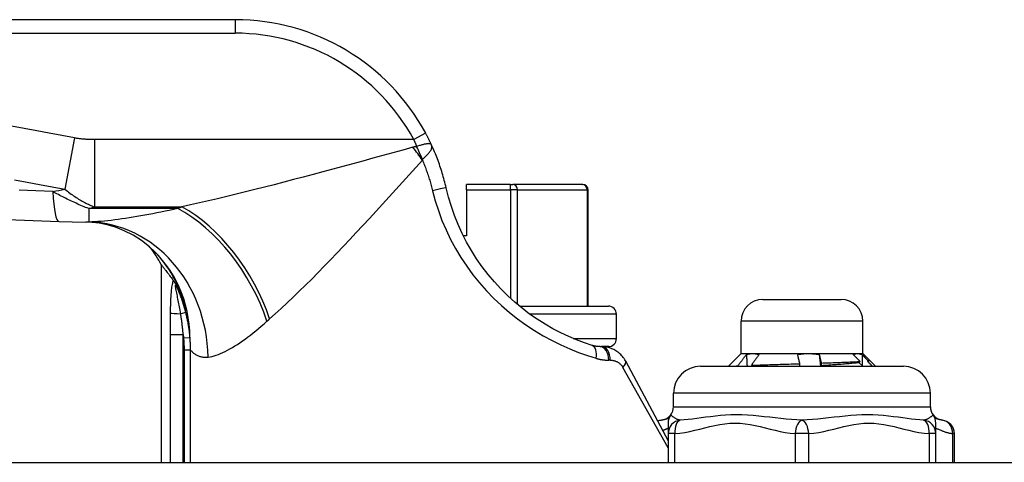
# Model space of a CAD drawing. Header units: inches. Extents: x 0 to 101, y -11 to 66.
# Tile 3 of 118: x 6.001 to 7.766, y 8.403 to 9.198. Entities that reach past the tile are written whole.
import ezdxf

# ---------------------------------------------------------------- set-up
doc = ezdxf.new("R2010")
doc.units = ezdxf.units.IN
doc.header["$LTSCALE"] = 6.067211
doc.header["$MEASUREMENT"] = 0
doc.layers.add('Visible Edges(ANSI)', color=7, linetype='Continuous', lineweight=25)
doc.layers.add('Visible Tangent Edges(ANSI)', color=7, linetype='Continuous', lineweight=25)

msp = doc.modelspace()

# ---------------------------------------------------------------- linework, layer by layer
at = {"layer": 'Visible Edges(ANSI)'}
for p, q in [((6.3872, 9.1976), (5.5578, 9.1976)), ((6.8805, 8.9018), (6.8017, 8.9018)), ((6.8017, 8.8921), (6.8017, 8.9018)), ((6.8805, 8.9018), (6.8847, 8.9018)), ((7.0099, 8.9018), (6.8847, 8.9018)), ((7.0099, 8.9018), (7.0105, 8.9018)), ((6.8017, 8.8921), (6.8017, 8.8096)), ((7.0202, 8.6835), (7.0202, 8.8921)), ((6.8017, 8.8096), (6.7963, 8.8096)), ((6.2541, 8.7583), (6.2541, 8.4032)), ((6.2755, 8.7303), (6.2762, 8.7294)), ((7.3332, 8.6955), (7.4738, 8.6955)), ((6.8967, 8.6835), (7.0563, 8.6835)), ((7.0708, 8.6253), (7.0708, 8.669)), ((7.2944, 8.5985), (7.2944, 8.6567)), ((7.5126, 8.5985), (7.5126, 8.6567)), ((7.0416, 8.6108), (7.0442, 8.6108)), ((7.0454, 8.6108), (7.0442, 8.6108)), ((7.0466, 8.6108), (7.0454, 8.6108)), ((7.0458, 8.6108), (7.0458, 8.6108)), ((7.0482, 8.6108), (7.0466, 8.6108)), ((7.0482, 8.6106), (7.0482, 8.6108)), ((7.0537, 8.6108), (7.0482, 8.6108)), ((7.0526, 8.6108), (7.0533, 8.6099)), ((7.0549, 8.6108), (7.0537, 8.6108)), ((7.0549, 8.6108), (7.0549, 8.6096)), ((7.0553, 8.6108), (7.0549, 8.6108)), ((7.0561, 8.6108), (7.0553, 8.6108)), ((7.0561, 8.6093), (7.0561, 8.6108)), ((7.0573, 8.6108), (7.0561, 8.6095)), ((7.0563, 8.6108), (7.0561, 8.6108)), ((7.0573, 8.6108), (7.0563, 8.6108)), ((7.0869, 8.5851), (7.1635, 8.4416)), ((7.2944, 8.5985), (7.2716, 8.5756)), ((7.2944, 8.5985), (7.3152, 8.5985)), ((7.3152, 8.5985), (7.4149, 8.5985)), ((7.4149, 8.5985), (7.5032, 8.5985)), ((7.4344, 8.5968), (7.4368, 8.5756)), ((7.5032, 8.5985), (7.5126, 8.5985)), ((7.5061, 8.582), (7.508, 8.5842)), ((7.5126, 8.5985), (7.5248, 8.5864)), ((7.5221, 8.5854), (7.5212, 8.5845)), ((7.5248, 8.5861), (7.5245, 8.5859)), ((7.5248, 8.5864), (7.5355, 8.5756)), ((7.2217, 8.5756), (7.5854, 8.5756)), ((7.2889, 8.5756), (7.2885, 8.5762)), ((7.3128, 8.5773), (7.3144, 8.5756)), ((7.4381, 8.5765), (7.4383, 8.5756)), ((7.5127, 8.5756), (7.5061, 8.582)), ((7.1732, 8.5029), (7.1732, 8.5271)), ((7.6339, 8.5029), (7.6339, 8.5271)), ((7.1635, 8.4738), (7.1635, 8.4547)), ((7.6436, 8.4547), (7.6436, 8.4738)), ((7.1635, 8.4547), (7.1635, 8.4032)), ((7.6436, 8.4032), (7.6436, 8.4547)), ((7.677, 8.4032), (7.677, 8.4547)), ((5.1814, 8.4032), (29.3559, 8.4032))]:
    msp.add_line(p, q, dxfattribs=at)
at = {"layer": 'Visible Edges(ANSI)', "flags": 128}
for points in [[(6.7392, 8.9726), (6.7388, 8.9735), (6.7384, 8.9744), (6.738, 8.9753), (6.7375, 8.9762), (6.7371, 8.9771), (6.7367, 8.9779), (6.7363, 8.9788), (6.7358, 8.9797), (6.7354, 8.9806), (6.735, 8.9815), (6.7345, 8.9824), (6.7341, 8.9833), (6.7336, 8.9842), (6.7332, 8.985), (6.7327, 8.9859), (6.7323, 8.9868), (6.7318, 8.9877), (6.7314, 8.9886), (6.7309, 8.9895), (6.7305, 8.9903), (6.73, 8.9912), (6.7295, 8.9921), (6.7291, 8.993), (6.7286, 8.9938)], [(6.7654, 8.8961), (6.7646, 8.8994), (6.7638, 8.9027), (6.763, 8.9059), (6.7621, 8.9092), (6.7612, 8.9125), (6.7603, 8.9157), (6.7594, 8.919), (6.7584, 8.9222), (6.7574, 8.9254), (6.7564, 8.9286), (6.7554, 8.9318), (6.7543, 8.935), (6.7532, 8.9382), (6.752, 8.9414), (6.7509, 8.9446), (6.7497, 8.9477), (6.7485, 8.9509), (6.7472, 8.954), (6.746, 8.9571), (6.7447, 8.9603), (6.7433, 8.9634), (6.742, 8.9665), (6.7406, 8.9695), (6.7392, 8.9726)], [(7.0271, 8.613), (7.0133, 8.6176), (6.9993, 8.6229), (6.9852, 8.6289), (6.971, 8.6356), (6.9568, 8.643), (6.9427, 8.6511), (6.9287, 8.6599), (6.915, 8.6694), (6.9015, 8.6797), (6.8885, 8.6906), (6.8758, 8.7022), (6.8636, 8.7143), (6.8519, 8.7271), (6.8407, 8.7404), (6.8301, 8.7542), (6.8201, 8.7685), (6.8108, 8.7832), (6.8021, 8.7984), (6.7942, 8.8139), (6.787, 8.8298), (6.7804, 8.846), (6.7747, 8.8625), (6.7696, 8.8792), (6.7654, 8.8961)], [(5.3253, 8.8615), (5.6981, 8.8496), (6.0711, 8.8355)], [(6.0711, 8.8355), (6.0946, 8.8348), (6.119, 8.8344)], [(6.2331, 8.79), (6.219, 8.8011), (6.2038, 8.8108), (6.188, 8.8188), (6.1723, 8.8251), (6.1572, 8.8295), (6.143, 8.8324), (6.1303, 8.8339), (6.119, 8.8344)], [(6.2519, 8.7712), (6.243, 8.7807), (6.2331, 8.79)], [(6.2541, 8.7583), (6.2542, 8.7582), (6.2543, 8.7581), (6.2545, 8.7578), (6.2548, 8.7575), (6.2551, 8.757), (6.2555, 8.7565), (6.2561, 8.7559), (6.2566, 8.7551), (6.2573, 8.7543), (6.258, 8.7533), (6.2588, 8.7523), (6.2597, 8.7512), (6.2607, 8.75), (6.2617, 8.7486), (6.2628, 8.7472), (6.2639, 8.7457), (6.2652, 8.7441), (6.2665, 8.7424), (6.2678, 8.7406), (6.2692, 8.7388), (6.2707, 8.7368), (6.2723, 8.7347), (6.2739, 8.7326), (6.2755, 8.7303)], [(6.2762, 8.7294), (6.2764, 8.7291), (6.2766, 8.7289), (6.2768, 8.7286), (6.277, 8.7283), (6.2772, 8.7279), (6.2775, 8.7276), (6.2777, 8.7272), (6.2779, 8.7268), (6.2782, 8.7264), (6.2784, 8.726), (6.2787, 8.7255), (6.279, 8.7251), (6.2792, 8.7247), (6.2795, 8.7242), (6.2797, 8.7238), (6.28, 8.7233), (6.2802, 8.7228), (6.2804, 8.7224), (6.2807, 8.7219), (6.2809, 8.7215), (6.2812, 8.721), (6.2814, 8.7205), (6.2816, 8.7201), (6.2819, 8.7196)], [(7.0416, 8.6108), (7.041, 8.6108), (7.0404, 8.6108), (7.0398, 8.6108), (7.0392, 8.6109), (7.0386, 8.6109), (7.038, 8.6109), (7.0374, 8.611), (7.0368, 8.611), (7.0362, 8.6111), (7.0356, 8.6112), (7.035, 8.6113), (7.0344, 8.6113), (7.0338, 8.6114), (7.0332, 8.6115), (7.0326, 8.6116), (7.032, 8.6118), (7.0314, 8.6119), (7.0308, 8.612), (7.0302, 8.6122), (7.0296, 8.6123), (7.029, 8.6125), (7.0284, 8.6126), (7.0277, 8.6128), (7.0271, 8.613)], [(7.0869, 8.5851), (7.0857, 8.5873), (7.0844, 8.5893), (7.0831, 8.5912), (7.0816, 8.5931), (7.0801, 8.5949), (7.0785, 8.5965), (7.0769, 8.5981), (7.0752, 8.5995), (7.0735, 8.6009), (7.0717, 8.6022), (7.0699, 8.6034), (7.0681, 8.6045), (7.0662, 8.6055), (7.0643, 8.6064), (7.0624, 8.6072), (7.0604, 8.608), (7.0585, 8.6086), (7.0565, 8.6092), (7.0544, 8.6097), (7.0524, 8.6101), (7.0504, 8.6104), (7.0483, 8.6106), (7.0462, 8.6108), (7.0442, 8.6108)], [(7.2885, 8.5762), (7.2891, 8.577), (7.2897, 8.5779), (7.2904, 8.5788), (7.291, 8.5796), (7.2916, 8.5805), (7.2923, 8.5813), (7.2929, 8.5822), (7.2935, 8.5831), (7.2942, 8.5839), (7.2948, 8.5848), (7.2955, 8.5856), (7.2961, 8.5865), (7.2968, 8.5873), (7.2974, 8.5882), (7.2981, 8.5891), (7.2987, 8.5899), (7.2994, 8.5908), (7.3, 8.5916), (7.3007, 8.5925), (7.3013, 8.5934), (7.302, 8.5942), (7.3026, 8.5951), (7.3033, 8.5959), (7.3039, 8.5968)], [(7.3039, 8.5968), (7.3044, 8.5969), (7.3049, 8.5971), (7.3053, 8.5972), (7.3058, 8.5973), (7.3063, 8.5974), (7.3068, 8.5975), (7.3072, 8.5976), (7.3077, 8.5977), (7.3082, 8.5978), (7.3086, 8.5979), (7.3091, 8.598), (7.3096, 8.5981), (7.3101, 8.5981), (7.3105, 8.5982), (7.311, 8.5983), (7.3115, 8.5983), (7.3119, 8.5983), (7.3124, 8.5984), (7.3129, 8.5984), (7.3134, 8.5984), (7.3138, 8.5985), (7.3143, 8.5985), (7.3148, 8.5985), (7.3152, 8.5985)], [(7.3039, 8.5968), (7.304, 8.5959), (7.304, 8.595), (7.3041, 8.5941), (7.3041, 8.5933), (7.3042, 8.5924), (7.3042, 8.5915), (7.3043, 8.5906), (7.3043, 8.5897), (7.3044, 8.5889), (7.3044, 8.588), (7.3045, 8.5871), (7.3045, 8.5862), (7.3045, 8.5853), (7.3046, 8.5845), (7.3046, 8.5836), (7.3047, 8.5827), (7.3047, 8.5818), (7.3048, 8.5809), (7.3048, 8.58), (7.3049, 8.5792), (7.3049, 8.5783), (7.305, 8.5774), (7.305, 8.5765), (7.3051, 8.5756)], [(7.3268, 8.5968), (7.3262, 8.596), (7.3256, 8.5952), (7.325, 8.5944), (7.3244, 8.5935), (7.3238, 8.5927), (7.3232, 8.5919), (7.3227, 8.5911), (7.3221, 8.5903), (7.3215, 8.5895), (7.3209, 8.5887), (7.3203, 8.5879), (7.3197, 8.5871), (7.3192, 8.5862), (7.3186, 8.5854), (7.318, 8.5846), (7.3174, 8.5838), (7.3168, 8.583), (7.3163, 8.5822), (7.3157, 8.5814), (7.3151, 8.5806), (7.3145, 8.5798), (7.314, 8.579), (7.3134, 8.5781), (7.3128, 8.5773)], [(7.3152, 8.5985), (7.3157, 8.5985), (7.3162, 8.5985), (7.3167, 8.5985), (7.3172, 8.5984), (7.3177, 8.5984), (7.3181, 8.5984), (7.3186, 8.5983), (7.3191, 8.5983), (7.3196, 8.5982), (7.3201, 8.5982), (7.3206, 8.5981), (7.321, 8.5981), (7.3215, 8.598), (7.322, 8.5979), (7.3225, 8.5978), (7.323, 8.5977), (7.3234, 8.5976), (7.3239, 8.5975), (7.3244, 8.5974), (7.3249, 8.5973), (7.3254, 8.5972), (7.3258, 8.5971), (7.3263, 8.5969), (7.3268, 8.5968)], [(7.3958, 8.5968), (7.3966, 8.5969), (7.3974, 8.5971), (7.3982, 8.5972), (7.399, 8.5973), (7.3998, 8.5974), (7.4006, 8.5975), (7.4014, 8.5976), (7.4022, 8.5977), (7.403, 8.5978), (7.4038, 8.5979), (7.4046, 8.598), (7.4053, 8.5981), (7.4061, 8.5981), (7.4069, 8.5982), (7.4077, 8.5983), (7.4085, 8.5983), (7.4093, 8.5983), (7.4101, 8.5984), (7.4109, 8.5984), (7.4117, 8.5984), (7.4125, 8.5985), (7.4133, 8.5985), (7.4141, 8.5985), (7.4149, 8.5985)], [(7.3999, 8.5802), (7.3997, 8.5809), (7.3995, 8.5816), (7.3994, 8.5823), (7.3992, 8.583), (7.399, 8.5837), (7.3988, 8.5843), (7.3987, 8.585), (7.3985, 8.5857), (7.3983, 8.5864), (7.3981, 8.5871), (7.398, 8.5878), (7.3978, 8.5885), (7.3976, 8.5892), (7.3975, 8.5899), (7.3973, 8.5906), (7.3971, 8.5913), (7.397, 8.5919), (7.3968, 8.5926), (7.3966, 8.5933), (7.3965, 8.594), (7.3963, 8.5947), (7.3962, 8.5954), (7.396, 8.5961), (7.3958, 8.5968)], [(7.4149, 8.5985), (7.4157, 8.5985), (7.4166, 8.5985), (7.4174, 8.5985), (7.4182, 8.5984), (7.419, 8.5984), (7.4198, 8.5984), (7.4206, 8.5983), (7.4215, 8.5983), (7.4223, 8.5982), (7.4231, 8.5982), (7.4239, 8.5981), (7.4247, 8.5981), (7.4255, 8.598), (7.4263, 8.5979), (7.4271, 8.5978), (7.428, 8.5977), (7.4288, 8.5976), (7.4296, 8.5975), (7.4304, 8.5974), (7.4312, 8.5973), (7.432, 8.5972), (7.4328, 8.5971), (7.4336, 8.5969), (7.4344, 8.5968)], [(7.4344, 8.5968), (7.4346, 8.5961), (7.4347, 8.5955), (7.4349, 8.5949), (7.435, 8.5942), (7.4351, 8.5936), (7.4353, 8.5929), (7.4354, 8.5923), (7.4356, 8.5916), (7.4357, 8.591), (7.4359, 8.5904), (7.436, 8.5897), (7.4362, 8.5891), (7.4364, 8.5884), (7.4365, 8.5878), (7.4367, 8.5872), (7.4368, 8.5865), (7.437, 8.5859), (7.4371, 8.5852), (7.4373, 8.5846), (7.4375, 8.5839), (7.4376, 8.5833), (7.4378, 8.5827), (7.4379, 8.582), (7.4381, 8.5814)], [(7.4381, 8.5814), (7.4417, 8.5815), (7.4453, 8.5816), (7.4488, 8.5817), (7.4523, 8.5818), (7.4558, 8.582), (7.4592, 8.5821), (7.4625, 8.5822), (7.4658, 8.5823), (7.469, 8.5824), (7.4721, 8.5825), (7.4752, 8.5827), (7.4782, 8.5828), (7.4812, 8.5829), (7.484, 8.583), (7.4868, 8.5831), (7.4895, 8.5833), (7.4922, 8.5834), (7.4947, 8.5835), (7.4972, 8.5836), (7.4995, 8.5837), (7.5018, 8.5838), (7.5039, 8.584), (7.506, 8.5841), (7.508, 8.5842)], [(7.4954, 8.5968), (7.4957, 8.5969), (7.4961, 8.5971), (7.4964, 8.5972), (7.4967, 8.5973), (7.497, 8.5974), (7.4974, 8.5975), (7.4977, 8.5976), (7.498, 8.5977), (7.4983, 8.5978), (7.4986, 8.5979), (7.499, 8.598), (7.4993, 8.5981), (7.4996, 8.5981), (7.4999, 8.5982), (7.5003, 8.5983), (7.5006, 8.5983), (7.5009, 8.5983), (7.5012, 8.5984), (7.5016, 8.5984), (7.5019, 8.5984), (7.5022, 8.5985), (7.5025, 8.5985), (7.5029, 8.5985), (7.5032, 8.5985)], [(7.508, 8.5842), (7.5075, 8.5847), (7.5069, 8.5853), (7.5064, 8.5858), (7.5059, 8.5863), (7.5054, 8.5868), (7.5048, 8.5873), (7.5043, 8.5879), (7.5038, 8.5884), (7.5033, 8.5889), (7.5027, 8.5894), (7.5022, 8.59), (7.5017, 8.5905), (7.5012, 8.591), (7.5007, 8.5915), (7.5001, 8.5921), (7.4996, 8.5926), (7.4991, 8.5931), (7.4986, 8.5936), (7.498, 8.5942), (7.4975, 8.5947), (7.497, 8.5952), (7.4965, 8.5957), (7.4959, 8.5963), (7.4954, 8.5968)], [(7.5032, 8.5985), (7.5035, 8.5985), (7.5039, 8.5985), (7.5042, 8.5985), (7.5045, 8.5984), (7.5049, 8.5984), (7.5052, 8.5984), (7.5055, 8.5983), (7.5059, 8.5983), (7.5062, 8.5982), (7.5065, 8.5982), (7.5069, 8.5981), (7.5072, 8.5981), (7.5075, 8.598), (7.5079, 8.5979), (7.5082, 8.5978), (7.5085, 8.5977), (7.5088, 8.5976), (7.5092, 8.5975), (7.5095, 8.5974), (7.5098, 8.5973), (7.5102, 8.5972), (7.5105, 8.5971), (7.5108, 8.5969), (7.5111, 8.5968)], [(7.5111, 8.5968), (7.5112, 8.5959), (7.5112, 8.5951), (7.5112, 8.5943), (7.5112, 8.5934), (7.5113, 8.5926), (7.5113, 8.5917), (7.5113, 8.5909), (7.5113, 8.59), (7.5114, 8.5892), (7.5114, 8.5884), (7.5114, 8.5875), (7.5114, 8.5867), (7.5114, 8.5858), (7.5115, 8.585), (7.5115, 8.5842), (7.5115, 8.5833), (7.5115, 8.5825), (7.5116, 8.5816), (7.5116, 8.5808), (7.5116, 8.5799), (7.5116, 8.5791), (7.5116, 8.5783), (7.5117, 8.5774), (7.5117, 8.5766)], [(7.5111, 8.5968), (7.5116, 8.5963), (7.512, 8.5958), (7.5125, 8.5954), (7.513, 8.5949), (7.5134, 8.5944), (7.5139, 8.5939), (7.5143, 8.5935), (7.5148, 8.593), (7.5152, 8.5925), (7.5157, 8.592), (7.5161, 8.5916), (7.5166, 8.5911), (7.517, 8.5906), (7.5175, 8.5902), (7.518, 8.5897), (7.5184, 8.5892), (7.5189, 8.5887), (7.5193, 8.5883), (7.5198, 8.5878), (7.5202, 8.5873), (7.5207, 8.5868), (7.5211, 8.5864), (7.5216, 8.5859), (7.5221, 8.5854)], [(7.5245, 8.5859), (7.5245, 8.5858), (7.5244, 8.5858), (7.5243, 8.5857), (7.5242, 8.5856), (7.5241, 8.5856), (7.524, 8.5855), (7.5239, 8.5855), (7.5238, 8.5854), (7.5237, 8.5854), (7.5236, 8.5853), (7.5235, 8.5852), (7.5233, 8.5852), (7.5232, 8.5851), (7.523, 8.5851), (7.5229, 8.585), (7.5227, 8.585), (7.5226, 8.5849), (7.5224, 8.5848), (7.5222, 8.5848), (7.522, 8.5847), (7.5218, 8.5847), (7.5216, 8.5846), (7.5214, 8.5845), (7.5212, 8.5845)], [(7.5212, 8.5845), (7.5216, 8.5841), (7.5219, 8.5838), (7.5223, 8.5834), (7.5226, 8.583), (7.523, 8.5826), (7.5233, 8.5823), (7.5237, 8.5819), (7.524, 8.5815), (7.5244, 8.5812), (7.5247, 8.5808), (7.5251, 8.5804), (7.5255, 8.5801), (7.5258, 8.5797), (7.5262, 8.5793), (7.5265, 8.579), (7.5269, 8.5786), (7.5272, 8.5782), (7.5276, 8.5779), (7.5279, 8.5775), (7.5283, 8.5771), (7.5287, 8.5767), (7.529, 8.5764), (7.5294, 8.576), (7.5297, 8.5756)], [(7.5221, 8.5854), (7.5223, 8.5855), (7.5226, 8.5855), (7.5228, 8.5855), (7.523, 8.5856), (7.5232, 8.5856), (7.5234, 8.5857), (7.5236, 8.5857), (7.5238, 8.5857), (7.5239, 8.5858), (7.5241, 8.5858), (7.5242, 8.5859), (7.5243, 8.5859), (7.5244, 8.5859), (7.5245, 8.586), (7.5246, 8.586), (7.5247, 8.5861), (7.5247, 8.5861), (7.5248, 8.5861), (7.5248, 8.5862), (7.5248, 8.5862), (7.5248, 8.5862), (7.5248, 8.5863), (7.5248, 8.5863), (7.5248, 8.5864)], [(7.2801, 8.5756), (7.2804, 8.5757), (7.2807, 8.5757), (7.2811, 8.5757), (7.2814, 8.5757), (7.2817, 8.5758), (7.282, 8.5758), (7.2823, 8.5758), (7.2827, 8.5758), (7.283, 8.5758), (7.2833, 8.5759), (7.2837, 8.5759), (7.284, 8.5759), (7.2844, 8.5759), (7.2847, 8.576), (7.2851, 8.576), (7.2854, 8.576), (7.2858, 8.576), (7.2862, 8.5761), (7.2865, 8.5761), (7.2869, 8.5761), (7.2873, 8.5761), (7.2877, 8.5761), (7.2881, 8.5762), (7.2885, 8.5762)], [(7.3128, 8.5773), (7.3158, 8.5775), (7.3189, 8.5776), (7.322, 8.5777), (7.3252, 8.5778), (7.3285, 8.5779), (7.3318, 8.578), (7.3352, 8.5782), (7.3387, 8.5783), (7.3423, 8.5784), (7.3458, 8.5785), (7.3495, 8.5786), (7.3532, 8.5788), (7.3569, 8.5789), (7.3607, 8.579), (7.3645, 8.5791), (7.3684, 8.5792), (7.3722, 8.5794), (7.3761, 8.5795), (7.3801, 8.5796), (7.384, 8.5797), (7.388, 8.5798), (7.3919, 8.58), (7.3959, 8.5801), (7.3999, 8.5802)], [(7.3999, 8.5756), (7.3999, 8.5758), (7.3999, 8.576), (7.3999, 8.5762), (7.3999, 8.5764), (7.3999, 8.5766), (7.3999, 8.5768), (7.3999, 8.577), (7.3999, 8.5772), (7.3999, 8.5774), (7.3999, 8.5775), (7.3999, 8.5777), (7.3999, 8.5779), (7.3999, 8.5781), (7.3999, 8.5783), (7.3999, 8.5785), (7.3999, 8.5787), (7.3999, 8.5789), (7.3999, 8.5791), (7.3999, 8.5792), (7.3999, 8.5794), (7.3999, 8.5796), (7.3999, 8.5798), (7.3999, 8.58), (7.3999, 8.5802)], [(7.5061, 8.582), (7.5041, 8.5818), (7.5021, 8.5816), (7.4999, 8.5813), (7.4977, 8.5811), (7.4953, 8.5809), (7.4929, 8.5806), (7.4904, 8.5804), (7.4879, 8.5802), (7.4852, 8.5799), (7.4825, 8.5797), (7.4797, 8.5795), (7.4768, 8.5793), (7.4739, 8.579), (7.4709, 8.5788), (7.4679, 8.5786), (7.4647, 8.5783), (7.4616, 8.5781), (7.4584, 8.5779), (7.4551, 8.5776), (7.4518, 8.5774), (7.4484, 8.5772), (7.445, 8.5769), (7.4416, 8.5767), (7.4381, 8.5765)], [(7.4381, 8.5814), (7.4381, 8.5812), (7.4381, 8.581), (7.4381, 8.5808), (7.4381, 8.5806), (7.4381, 8.5804), (7.4381, 8.5802), (7.4381, 8.5799), (7.4381, 8.5797), (7.4381, 8.5795), (7.4381, 8.5793), (7.4381, 8.5791), (7.4381, 8.5789), (7.4381, 8.5787), (7.4381, 8.5785), (7.4381, 8.5783), (7.4381, 8.5781), (7.4381, 8.5779), (7.4381, 8.5777), (7.4381, 8.5775), (7.4381, 8.5773), (7.4381, 8.5771), (7.4381, 8.5769), (7.4381, 8.5767), (7.4381, 8.5765)]]:
    msp.add_lwpolyline(points, dxfattribs=at)
at = {"layer": 'Visible Edges(ANSI)'}
for centre, radius, start, end in [((6.3872, 8.8096), 0.388, 28.3484, 90), ((7.0105, 8.8921), 0.0097, 0, 90), ((6.0403, 8.6439), 0.2425, 28.1462, 36.4695), ((7.3332, 8.6567), 0.0388, 90, 180), ((7.4738, 8.6567), 0.0388, 0, 90), ((7.0563, 8.669), 0.0145, 0, 90), ((7.0563, 8.6253), 0.0145, 270, 0), ((7.2217, 8.5271), 0.0485, 90, 180), ((7.5854, 8.5271), 0.0485, 0, 90), ((7.1489, 8.5029), 0.0242, 323.1301, 0), ((7.6581, 8.5029), 0.0242, 180, 216.8699), ((7.1543, 8.4547), 0.0242, 96.4066, 113.5495), ((7.1489, 8.5029), 0.0242, 276.4066, 323.1301), ((7.1877, 8.4738), 0.0242, 143.1301, 180), ((7.6193, 8.4738), 0.0242, 0, 36.8699), ((7.6581, 8.5029), 0.0242, 216.8699, 263.5934), ((7.6527, 8.4547), 0.0242, 0, 83.5934)]:
    msp.add_arc(centre, radius, start, end, dxfattribs=at)
at = {"layer": 'Visible Tangent Edges(ANSI)'}
for p, q in [((6.3872, 9.1976), (6.3872, 9.1733)), ((5.5578, 9.1733), (6.3872, 9.1733)), ((6.7286, 8.9938), (6.7072, 8.9823)), ((6.0988, 8.9853), (6.0816, 8.8935)), ((6.7072, 8.9823), (6.1345, 8.9823)), ((6.1345, 8.9823), (6.1345, 8.8617)), ((6.8805, 8.8921), (6.8805, 8.9018)), ((6.8017, 8.8921), (6.8805, 8.8921)), ((6.8805, 8.8921), (6.8805, 8.6977)), ((6.8931, 8.8921), (6.8805, 8.8921)), ((6.8931, 8.6865), (6.8931, 8.8921)), ((6.8931, 8.8921), (7.0183, 8.8921)), ((7.0202, 8.8921), (7.0183, 8.8921)), ((7.0183, 8.8921), (7.0183, 8.6835)), ((6.1245, 8.8585), (6.1245, 8.8344)), ((6.284, 8.8585), (6.1245, 8.8585)), ((6.1345, 8.8617), (6.2913, 8.8617)), ((6.2985, 8.6724), (6.2893, 8.67)), ((7.0708, 8.669), (6.9155, 8.669)), ((7.5126, 8.6567), (7.2944, 8.6567)), ((6.2703, 8.6329), (6.2937, 8.6329)), ((6.2703, 8.6329), (6.2703, 8.4032)), ((6.2937, 8.4032), (6.2937, 8.6329)), ((6.2944, 8.6264), (6.306, 8.6275)), ((6.9933, 8.6253), (7.0708, 8.6253)), ((6.2954, 8.6048), (6.2954, 8.4032)), ((6.3069, 8.6048), (6.2954, 8.6048)), ((6.3069, 8.4032), (6.3069, 8.6048)), ((7.0598, 8.5866), (7.0571, 8.5866)), ((7.1635, 8.4293), (7.0823, 8.5737)), ((7.6339, 8.5271), (7.1732, 8.5271)), ((7.1732, 8.5029), (7.6339, 8.5029)), ((7.1756, 8.4547), (7.1635, 8.4547)), ((7.1756, 8.4032), (7.1756, 8.4547)), ((7.3914, 8.4547), (7.3914, 8.4032)), ((7.4156, 8.4547), (7.3914, 8.4547)), ((7.4156, 8.4032), (7.4156, 8.4547)), ((7.6314, 8.4547), (7.6314, 8.4032)), ((7.6436, 8.4547), (7.6314, 8.4547)), ((7.6737, 8.4547), (7.6737, 8.4032)), ((7.677, 8.4547), (7.6737, 8.4547))]:
    msp.add_line(p, q, dxfattribs=at)
at = {"layer": 'Visible Tangent Edges(ANSI)', "flags": 128}
for points in [[(6.0988, 8.9853), (6.076, 8.9896), (6.0535, 8.9938), (6.031, 8.998), (6.0085, 9.0022), (5.9859, 9.0064)], [(6.1345, 8.9823), (6.1331, 8.9823), (6.1316, 8.9823), (6.1302, 8.9824), (6.1287, 8.9824), (6.1272, 8.9824), (6.1258, 8.9825), (6.1243, 8.9825), (6.1228, 8.9826), (6.1213, 8.9827), (6.1198, 8.9828), (6.1183, 8.9829), (6.1168, 8.983), (6.1153, 8.9831), (6.1138, 8.9832), (6.1123, 8.9834), (6.1108, 8.9835), (6.1093, 8.9837), (6.1078, 8.9839), (6.1063, 8.9841), (6.1048, 8.9843), (6.1033, 8.9845), (6.1018, 8.9848), (6.1003, 8.985), (6.0988, 8.9853)], [(6.7072, 8.9823), (6.7075, 8.9818), (6.7077, 8.9813), (6.7079, 8.9808), (6.7082, 8.9803), (6.7084, 8.9798), (6.7086, 8.9793), (6.7088, 8.9788), (6.709, 8.9783), (6.7093, 8.9778), (6.7095, 8.9772), (6.7097, 8.9767), (6.7099, 8.9762), (6.7102, 8.9757), (6.7104, 8.9752), (6.7106, 8.9747), (6.7108, 8.9742), (6.711, 8.9737), (6.7113, 8.9732), (6.7115, 8.9726), (6.7117, 8.9721), (6.7119, 8.9716), (6.7121, 8.9711), (6.7123, 8.9706), (6.7125, 8.9701)], [(6.7392, 8.9726), (6.7389, 8.9732), (6.7384, 8.9738), (6.7379, 8.9742), (6.7374, 8.9745), (6.7367, 8.9748), (6.736, 8.9749), (6.7352, 8.975), (6.7343, 8.9751), (6.7334, 8.975), (6.7323, 8.975), (6.7312, 8.9748), (6.7301, 8.9747), (6.7288, 8.9744), (6.7275, 8.9742), (6.7262, 8.9739), (6.7248, 8.9735), (6.7234, 8.9732), (6.7219, 8.9728), (6.7204, 8.9724), (6.7188, 8.9719), (6.7173, 8.9715), (6.7157, 8.971), (6.7141, 8.9706), (6.7125, 8.9701)], [(6.723, 8.947), (6.7243, 8.9481), (6.7255, 8.9493), (6.7268, 8.9505), (6.728, 8.9517), (6.7292, 8.9529), (6.7304, 8.9541), (6.7315, 8.9552), (6.7326, 8.9564), (6.7336, 8.9576), (6.7346, 8.9587), (6.7355, 8.9598), (6.7364, 8.9609), (6.7371, 8.962), (6.7378, 8.9631), (6.7384, 8.9641), (6.7389, 8.9652), (6.7393, 8.9662), (6.7396, 8.9671), (6.7398, 8.9681), (6.7399, 8.969), (6.7399, 8.9699), (6.7398, 8.9708), (6.7396, 8.9717), (6.7392, 8.9726)], [(6.7059, 8.9686), (6.6879, 8.9636), (6.6699, 8.9587), (6.6519, 8.9537), (6.6339, 8.9488), (6.6159, 8.9439), (6.598, 8.939), (6.5801, 8.9342), (6.5622, 8.9293), (6.5444, 8.9246), (6.5267, 8.9198), (6.5091, 8.9152), (6.4916, 8.9105), (6.4742, 8.906), (6.4568, 8.9015), (6.4396, 8.8971), (6.4225, 8.8927), (6.4056, 8.8885), (6.3887, 8.8843), (6.372, 8.8802), (6.3554, 8.8763), (6.3391, 8.8724), (6.3229, 8.8687), (6.307, 8.8651), (6.2913, 8.8617)], [(6.7125, 8.9701), (6.7123, 8.97), (6.712, 8.97), (6.7117, 8.9699), (6.7114, 8.9699), (6.7111, 8.9698), (6.7108, 8.9698), (6.7105, 8.9697), (6.7102, 8.9696), (6.71, 8.9696), (6.7097, 8.9695), (6.7094, 8.9695), (6.7091, 8.9694), (6.7088, 8.9693), (6.7086, 8.9693), (6.7083, 8.9692), (6.708, 8.9692), (6.7077, 8.9691), (6.7075, 8.969), (6.7072, 8.969), (6.7069, 8.9689), (6.7067, 8.9688), (6.7064, 8.9687), (6.7062, 8.9687), (6.7059, 8.9686)], [(6.4487, 8.6606), (6.459, 8.6697), (6.4696, 8.6793), (6.4803, 8.6892), (6.4911, 8.6995), (6.502, 8.7101), (6.5131, 8.721), (6.5242, 8.7321), (6.5355, 8.7434), (6.5467, 8.755), (6.5581, 8.7668), (6.5696, 8.7787), (6.5811, 8.7909), (6.5927, 8.8032), (6.6043, 8.8157), (6.616, 8.8283), (6.6278, 8.841), (6.6396, 8.8539), (6.6514, 8.8668), (6.6633, 8.8799), (6.6752, 8.893), (6.6871, 8.9061), (6.699, 8.9193), (6.7109, 8.9325), (6.7228, 8.9457)], [(6.7228, 8.9457), (6.7228, 8.9458), (6.7228, 8.9459), (6.7228, 8.946), (6.7228, 8.946), (6.7228, 8.9461), (6.7228, 8.9462), (6.7228, 8.9462), (6.7228, 8.9463), (6.7228, 8.9464), (6.7228, 8.9464), (6.7228, 8.9465), (6.7228, 8.9465), (6.7228, 8.9466), (6.7228, 8.9466), (6.7228, 8.9467), (6.7228, 8.9467), (6.7229, 8.9468), (6.7229, 8.9468), (6.7229, 8.9468), (6.7229, 8.9469), (6.7229, 8.9469), (6.723, 8.9469), (6.723, 8.9469), (6.723, 8.947)], [(6.7228, 8.9457), (6.7237, 8.9435), (6.7246, 8.9413), (6.7255, 8.939), (6.7264, 8.9368), (6.7273, 8.9345), (6.7282, 8.9322), (6.729, 8.93), (6.7298, 8.9277), (6.7307, 8.9254), (6.7315, 8.9231), (6.7322, 8.9208), (6.733, 8.9186), (6.7338, 8.9163), (6.7345, 8.914), (6.7352, 8.9116), (6.7359, 8.9093), (6.7366, 8.907), (6.7373, 8.9047), (6.7379, 8.9024), (6.7386, 8.9), (6.7392, 8.8977), (6.7398, 8.8954), (6.7404, 8.893), (6.741, 8.8907)], [(5.9913, 8.9104), (6.0138, 8.9061), (6.0363, 8.9019), (6.0589, 8.8977), (6.0816, 8.8935)], [(6.0598, 8.8891), (6.0298, 8.8903), (5.9998, 8.8915)], [(6.1245, 8.8585), (6.1216, 8.8597), (6.1187, 8.8608), (6.1159, 8.862), (6.113, 8.8632), (6.1102, 8.8644), (6.1074, 8.8656), (6.1047, 8.8668), (6.1019, 8.8681), (6.0992, 8.8693), (6.0964, 8.8706), (6.0937, 8.8719), (6.091, 8.8731), (6.0883, 8.8744), (6.0857, 8.8757), (6.083, 8.877), (6.0804, 8.8783), (6.0778, 8.8797), (6.0752, 8.881), (6.0726, 8.8823), (6.07, 8.8837), (6.0674, 8.885), (6.0649, 8.8864), (6.0623, 8.8877), (6.0598, 8.8891)], [(6.0816, 8.8935), (6.0838, 8.8916), (6.0861, 8.8898), (6.0883, 8.888), (6.0906, 8.8863), (6.0928, 8.8846), (6.0951, 8.883), (6.0973, 8.8815), (6.0995, 8.88), (6.1018, 8.8785), (6.104, 8.8771), (6.1062, 8.8757), (6.1084, 8.8744), (6.1106, 8.8731), (6.1128, 8.8719), (6.115, 8.8707), (6.1172, 8.8696), (6.1194, 8.8684), (6.1216, 8.8674), (6.1237, 8.8663), (6.1259, 8.8653), (6.1281, 8.8644), (6.1302, 8.8634), (6.1324, 8.8625), (6.1345, 8.8617)], [(6.741, 8.8907), (6.7458, 8.8727), (6.7514, 8.8549), (6.7579, 8.8374), (6.7652, 8.8202), (6.7733, 8.8034), (6.7822, 8.7868), (6.7919, 8.7707), (6.8023, 8.7551), (6.8135, 8.7399), (6.8254, 8.7252), (6.8379, 8.7111), (6.851, 8.6975), (6.8647, 8.6846), (6.8789, 8.6723), (6.8935, 8.6607), (6.9085, 8.6498), (6.9239, 8.6397), (6.9396, 8.6303), (6.9554, 8.6217), (6.9713, 8.6138), (6.9872, 8.6067), (7.003, 8.6004), (7.0187, 8.5948), (7.0342, 8.5899)], [(6.284, 8.8585), (6.2764, 8.8569), (6.2688, 8.8553), (6.2613, 8.8537), (6.2538, 8.8522), (6.2464, 8.8507), (6.2391, 8.8493), (6.2319, 8.8479), (6.2247, 8.8466), (6.2177, 8.8453), (6.2107, 8.8441), (6.2038, 8.843), (6.1971, 8.8419), (6.1904, 8.8409), (6.1838, 8.8399), (6.1773, 8.839), (6.1709, 8.8382), (6.1647, 8.8374), (6.1585, 8.8367), (6.1525, 8.8361), (6.1466, 8.8356), (6.1408, 8.8352), (6.1352, 8.8348), (6.1298, 8.8346), (6.1245, 8.8344)], [(6.2913, 8.8617), (6.291, 8.8615), (6.2906, 8.8614), (6.2903, 8.8613), (6.29, 8.8611), (6.2897, 8.861), (6.2894, 8.8609), (6.2891, 8.8608), (6.2888, 8.8606), (6.2885, 8.8605), (6.2882, 8.8604), (6.2879, 8.8602), (6.2876, 8.8601), (6.2873, 8.86), (6.287, 8.8598), (6.2867, 8.8597), (6.2864, 8.8596), (6.2861, 8.8594), (6.2858, 8.8593), (6.2855, 8.8592), (6.2852, 8.8591), (6.2849, 8.8589), (6.2846, 8.8588), (6.2843, 8.8587), (6.284, 8.8585)], [(6.1245, 8.8344), (6.1242, 8.8344), (6.124, 8.8344), (6.1238, 8.8344), (6.1236, 8.8344), (6.1233, 8.8344), (6.1231, 8.8344), (6.1229, 8.8344), (6.1227, 8.8344), (6.1224, 8.8344), (6.1222, 8.8344), (6.122, 8.8344), (6.1218, 8.8344), (6.1215, 8.8344), (6.1213, 8.8344), (6.1211, 8.8344), (6.1209, 8.8344), (6.1206, 8.8344), (6.1204, 8.8344), (6.1202, 8.8344), (6.1199, 8.8344), (6.1197, 8.8344), (6.1195, 8.8344), (6.1193, 8.8344), (6.119, 8.8344)], [(6.2762, 8.7294), (6.2755, 8.728), (6.2749, 8.7262), (6.2744, 8.7242), (6.2739, 8.7221), (6.2735, 8.7198), (6.2731, 8.7175), (6.2728, 8.7151), (6.2725, 8.7127), (6.2723, 8.7102), (6.272, 8.7077), (6.2718, 8.7052), (6.2716, 8.7026), (6.2715, 8.7001), (6.2713, 8.6975), (6.2712, 8.6949), (6.2711, 8.6923), (6.271, 8.6897), (6.2709, 8.687), (6.2708, 8.6844), (6.2707, 8.6817), (6.2707, 8.6791), (6.2706, 8.6765), (6.2706, 8.6738), (6.2705, 8.6712)], [(6.2893, 8.67), (6.2888, 8.673), (6.2883, 8.676), (6.2877, 8.679), (6.2872, 8.682), (6.2866, 8.685), (6.2861, 8.6879), (6.2855, 8.6908), (6.2849, 8.6936), (6.2844, 8.6964), (6.2838, 8.6992), (6.2833, 8.7019), (6.2827, 8.7045), (6.2822, 8.7071), (6.2817, 8.7096), (6.2812, 8.712), (6.2808, 8.7142), (6.2804, 8.7164), (6.2801, 8.7182), (6.28, 8.7198), (6.28, 8.7209), (6.2802, 8.7214), (6.2806, 8.7213), (6.2812, 8.7207), (6.2819, 8.7196)], [(6.2985, 8.6724), (6.2979, 8.6744), (6.2974, 8.6764), (6.2969, 8.6784), (6.2963, 8.6804), (6.2957, 8.6824), (6.2951, 8.6844), (6.2945, 8.6864), (6.2939, 8.6884), (6.2933, 8.6904), (6.2926, 8.6923), (6.2919, 8.6943), (6.2912, 8.6963), (6.2905, 8.6983), (6.2898, 8.7002), (6.2891, 8.7022), (6.2884, 8.7042), (6.2876, 8.7061), (6.2868, 8.7081), (6.286, 8.71), (6.2852, 8.7119), (6.2844, 8.7139), (6.2836, 8.7158), (6.2827, 8.7177), (6.2819, 8.7196)], [(6.2705, 8.6712), (6.2705, 8.6696), (6.2705, 8.668), (6.2705, 8.6664), (6.2704, 8.6648), (6.2704, 8.6632), (6.2704, 8.6616), (6.2704, 8.66), (6.2704, 8.6584), (6.2704, 8.6568), (6.2704, 8.6552), (6.2704, 8.6536), (6.2703, 8.652), (6.2703, 8.6504), (6.2703, 8.6488), (6.2703, 8.6472), (6.2703, 8.6456), (6.2703, 8.644), (6.2703, 8.6424), (6.2703, 8.6408), (6.2703, 8.6392), (6.2703, 8.6376), (6.2703, 8.6361), (6.2703, 8.6345), (6.2703, 8.6329)], [(6.306, 8.6275), (6.3058, 8.6294), (6.3056, 8.6313), (6.3054, 8.6332), (6.3052, 8.6351), (6.305, 8.6369), (6.3048, 8.6388), (6.3045, 8.6407), (6.3043, 8.6426), (6.304, 8.6445), (6.3037, 8.6464), (6.3034, 8.6482), (6.3031, 8.6501), (6.3028, 8.652), (6.3025, 8.6538), (6.3021, 8.6557), (6.3018, 8.6576), (6.3014, 8.6594), (6.301, 8.6613), (6.3006, 8.6631), (6.3002, 8.665), (6.2998, 8.6668), (6.2993, 8.6687), (6.2989, 8.6705), (6.2985, 8.6724)], [(6.2937, 8.6329), (6.2936, 8.6344), (6.2935, 8.636), (6.2933, 8.6376), (6.2932, 8.6392), (6.2931, 8.6407), (6.2929, 8.6423), (6.2927, 8.6439), (6.2926, 8.6454), (6.2924, 8.647), (6.2922, 8.6486), (6.292, 8.6501), (6.2919, 8.6517), (6.2917, 8.6532), (6.2915, 8.6548), (6.2913, 8.6563), (6.2911, 8.6578), (6.2909, 8.6594), (6.2906, 8.6609), (6.2904, 8.6624), (6.2902, 8.664), (6.29, 8.6655), (6.2897, 8.667), (6.2895, 8.6685), (6.2893, 8.67)], [(6.3384, 8.5921), (6.3419, 8.5925), (6.3455, 8.5932), (6.3492, 8.5942), (6.353, 8.5953), (6.3569, 8.5967), (6.3609, 8.5983), (6.365, 8.6001), (6.3691, 8.6021), (6.3733, 8.6043), (6.3776, 8.6067), (6.382, 8.6092), (6.3864, 8.612), (6.3909, 8.6149), (6.3954, 8.6179), (6.4, 8.6212), (6.4047, 8.6245), (6.4094, 8.6281), (6.4142, 8.6317), (6.419, 8.6355), (6.4239, 8.6395), (6.4289, 8.6435), (6.4338, 8.6477), (6.4388, 8.652), (6.4439, 8.6564)], [(6.4439, 8.6564), (6.4441, 8.6566), (6.4443, 8.6567), (6.4445, 8.6569), (6.4447, 8.6571), (6.4449, 8.6573), (6.4451, 8.6574), (6.4453, 8.6576), (6.4455, 8.6578), (6.4457, 8.658), (6.4459, 8.6581), (6.4461, 8.6583), (6.4463, 8.6585), (6.4465, 8.6586), (6.4467, 8.6588), (6.4469, 8.659), (6.4471, 8.6592), (6.4473, 8.6593), (6.4475, 8.6595), (6.4477, 8.6597), (6.4479, 8.6599), (6.4481, 8.66), (6.4483, 8.6602), (6.4485, 8.6604), (6.4487, 8.6606)], [(6.2937, 8.6329), (6.2938, 8.6326), (6.2938, 8.6323), (6.2938, 8.6321), (6.2939, 8.6318), (6.2939, 8.6315), (6.2939, 8.6313), (6.2939, 8.631), (6.294, 8.6307), (6.294, 8.6305), (6.294, 8.6302), (6.2941, 8.6299), (6.2941, 8.6297), (6.2941, 8.6294), (6.2941, 8.6291), (6.2942, 8.6289), (6.2942, 8.6286), (6.2942, 8.6283), (6.2942, 8.6281), (6.2943, 8.6278), (6.2943, 8.6275), (6.2943, 8.6273), (6.2943, 8.627), (6.2944, 8.6267), (6.2944, 8.6264)], [(6.2944, 8.6264), (6.2945, 8.6255), (6.2945, 8.6246), (6.2946, 8.6237), (6.2947, 8.6228), (6.2947, 8.6219), (6.2948, 8.621), (6.2949, 8.6201), (6.2949, 8.6192), (6.295, 8.6183), (6.295, 8.6174), (6.2951, 8.6165), (6.2951, 8.6156), (6.2952, 8.6147), (6.2952, 8.6138), (6.2952, 8.6129), (6.2953, 8.612), (6.2953, 8.6111), (6.2953, 8.6102), (6.2953, 8.6093), (6.2953, 8.6084), (6.2953, 8.6075), (6.2954, 8.6066), (6.2954, 8.6057), (6.2954, 8.6048)], [(6.3069, 8.6048), (6.3069, 8.6057), (6.3069, 8.6067), (6.3069, 8.6076), (6.3069, 8.6086), (6.3068, 8.6095), (6.3068, 8.6104), (6.3068, 8.6114), (6.3068, 8.6123), (6.3068, 8.6133), (6.3067, 8.6142), (6.3067, 8.6152), (6.3067, 8.6161), (6.3066, 8.6171), (6.3066, 8.618), (6.3065, 8.619), (6.3065, 8.6199), (6.3064, 8.6209), (6.3064, 8.6218), (6.3063, 8.6228), (6.3063, 8.6237), (6.3062, 8.6247), (6.3061, 8.6256), (6.3061, 8.6265), (6.306, 8.6275)], [(6.3069, 8.6048), (6.3079, 8.6036), (6.309, 8.6025), (6.3101, 8.6014), (6.3112, 8.6004), (6.3123, 8.5994), (6.3135, 8.5985), (6.3147, 8.5977), (6.3159, 8.5969), (6.3171, 8.5962), (6.3184, 8.5955), (6.3197, 8.5949), (6.321, 8.5944), (6.3223, 8.5939), (6.3236, 8.5934), (6.325, 8.593), (6.3264, 8.5927), (6.3278, 8.5924), (6.3293, 8.5922), (6.3308, 8.592), (6.3322, 8.5919), (6.3338, 8.5919), (6.3353, 8.5919), (6.3368, 8.592), (6.3384, 8.5921)], [(7.0342, 8.5899), (7.0352, 8.5896), (7.0361, 8.5893), (7.0371, 8.5891), (7.038, 8.5888), (7.039, 8.5886), (7.0399, 8.5884), (7.0409, 8.5882), (7.0419, 8.588), (7.0428, 8.5878), (7.0438, 8.5877), (7.0447, 8.5875), (7.0457, 8.5874), (7.0466, 8.5872), (7.0476, 8.5871), (7.0485, 8.587), (7.0495, 8.5869), (7.0505, 8.5868), (7.0514, 8.5868), (7.0523, 8.5867), (7.0533, 8.5866), (7.0542, 8.5866), (7.0552, 8.5866), (7.0561, 8.5866), (7.0571, 8.5866)], [(7.0598, 8.5866), (7.0609, 8.5865), (7.0619, 8.5865), (7.063, 8.5864), (7.0641, 8.5862), (7.0652, 8.586), (7.0662, 8.5858), (7.0673, 8.5855), (7.0683, 8.5851), (7.0694, 8.5848), (7.0704, 8.5844), (7.0714, 8.5839), (7.0724, 8.5834), (7.0733, 8.5828), (7.0743, 8.5823), (7.0752, 8.5816), (7.0761, 8.5809), (7.077, 8.5802), (7.0779, 8.5794), (7.0787, 8.5786), (7.0795, 8.5777), (7.0803, 8.5768), (7.081, 8.5758), (7.0817, 8.5748), (7.0823, 8.5737)], [(7.165, 8.4822), (7.1644, 8.482), (7.1637, 8.4818), (7.1631, 8.4816), (7.1625, 8.4814), (7.1619, 8.4813), (7.1613, 8.4811), (7.1607, 8.4809), (7.1601, 8.4807), (7.1595, 8.4805), (7.1589, 8.4804), (7.1584, 8.4802), (7.1578, 8.4801), (7.1573, 8.4799), (7.1567, 8.4798), (7.1562, 8.4797), (7.1557, 8.4795), (7.1551, 8.4794), (7.1546, 8.4793), (7.1541, 8.4792), (7.1536, 8.4791), (7.1531, 8.479), (7.1526, 8.4789), (7.1521, 8.4789), (7.1516, 8.4788)], [(7.1854, 8.4788), (7.1842, 8.479), (7.1831, 8.4792), (7.182, 8.4796), (7.1809, 8.4799), (7.1798, 8.4803), (7.1788, 8.4808), (7.1778, 8.4813), (7.1768, 8.4818), (7.1759, 8.4823), (7.175, 8.4829), (7.1742, 8.4835), (7.1734, 8.484), (7.1726, 8.4846), (7.1719, 8.4851), (7.1713, 8.4856), (7.1707, 8.4861), (7.1702, 8.4866), (7.1697, 8.487), (7.1693, 8.4874), (7.169, 8.4877), (7.1687, 8.488), (7.1685, 8.4882), (7.1684, 8.4883), (7.1683, 8.4884)], [(7.4035, 8.4788), (7.3943, 8.4792), (7.3848, 8.4799), (7.3752, 8.4808), (7.3655, 8.4818), (7.3557, 8.4829), (7.3458, 8.484), (7.3359, 8.4851), (7.3259, 8.4861), (7.3159, 8.487), (7.3058, 8.4877), (7.2958, 8.4882), (7.2859, 8.4884), (7.2761, 8.4882), (7.2665, 8.4877), (7.2572, 8.487), (7.2482, 8.4861), (7.2395, 8.4851), (7.231, 8.484), (7.2228, 8.4829), (7.2148, 8.4818), (7.2071, 8.4808), (7.1996, 8.4799), (7.1924, 8.4792), (7.1854, 8.4788)], [(7.6217, 8.4788), (7.6147, 8.4792), (7.6074, 8.4799), (7.5999, 8.4808), (7.5922, 8.4818), (7.5842, 8.4829), (7.5759, 8.484), (7.5674, 8.4851), (7.5587, 8.4861), (7.5497, 8.487), (7.5404, 8.4877), (7.5309, 8.4882), (7.5211, 8.4884), (7.5111, 8.4882), (7.5011, 8.4877), (7.4911, 8.487), (7.4811, 8.4861), (7.4711, 8.4851), (7.4612, 8.484), (7.4513, 8.4829), (7.4415, 8.4818), (7.4318, 8.4808), (7.4222, 8.4799), (7.4128, 8.4792), (7.4035, 8.4788)], [(7.6387, 8.4884), (7.6387, 8.4883), (7.6386, 8.4882), (7.6384, 8.488), (7.6381, 8.4877), (7.6378, 8.4874), (7.6374, 8.487), (7.6369, 8.4866), (7.6364, 8.4861), (7.6358, 8.4856), (7.6351, 8.4851), (7.6344, 8.4846), (7.6337, 8.484), (7.6329, 8.4835), (7.632, 8.4829), (7.6312, 8.4823), (7.6302, 8.4818), (7.6293, 8.4813), (7.6283, 8.4808), (7.6272, 8.4803), (7.6262, 8.4799), (7.6251, 8.4796), (7.624, 8.4792), (7.6228, 8.479), (7.6217, 8.4788)], [(7.6554, 8.4788), (7.6549, 8.4789), (7.6544, 8.4789), (7.654, 8.479), (7.6535, 8.4791), (7.6529, 8.4792), (7.6524, 8.4793), (7.6519, 8.4794), (7.6514, 8.4795), (7.6509, 8.4797), (7.6503, 8.4798), (7.6498, 8.4799), (7.6492, 8.4801), (7.6487, 8.4802), (7.6481, 8.4804), (7.6475, 8.4805), (7.6469, 8.4807), (7.6464, 8.4809), (7.6458, 8.4811), (7.6452, 8.4812), (7.6445, 8.4814), (7.6439, 8.4816), (7.6433, 8.4818), (7.6427, 8.482), (7.642, 8.4822)], [(7.1535, 8.4605), (7.154, 8.4606), (7.1544, 8.4608), (7.1548, 8.461), (7.1552, 8.4611), (7.1556, 8.4613), (7.156, 8.4615), (7.1564, 8.4617), (7.1569, 8.4618), (7.1573, 8.462), (7.1577, 8.4622), (7.1581, 8.4624), (7.1585, 8.4625), (7.1589, 8.4627), (7.1593, 8.4629), (7.1597, 8.4631), (7.1602, 8.4633), (7.1606, 8.4634), (7.161, 8.4636), (7.1614, 8.4638), (7.1618, 8.464), (7.1622, 8.4642), (7.1626, 8.4643), (7.1631, 8.4645), (7.1635, 8.4647)], [(7.1756, 8.4547), (7.1847, 8.4556), (7.1937, 8.4569), (7.2027, 8.4587), (7.2116, 8.4607), (7.2206, 8.4629), (7.2295, 8.4651), (7.2384, 8.4673), (7.2474, 8.4694), (7.2563, 8.4711), (7.2653, 8.4726), (7.2744, 8.4735), (7.2835, 8.4738), (7.2926, 8.4735), (7.3016, 8.4726), (7.3106, 8.4712), (7.3196, 8.4694), (7.3286, 8.4673), (7.3375, 8.4651), (7.3464, 8.4629), (7.3554, 8.4607), (7.3643, 8.4587), (7.3733, 8.4569), (7.3823, 8.4556), (7.3914, 8.4547)], [(7.4156, 8.4547), (7.4247, 8.4556), (7.4337, 8.4569), (7.4427, 8.4587), (7.4517, 8.4607), (7.4606, 8.4629), (7.4695, 8.4651), (7.4785, 8.4673), (7.4874, 8.4694), (7.4964, 8.4711), (7.5054, 8.4726), (7.5144, 8.4735), (7.5235, 8.4738), (7.5326, 8.4735), (7.5416, 8.4726), (7.5506, 8.4712), (7.5596, 8.4694), (7.5686, 8.4673), (7.5775, 8.4651), (7.5865, 8.4629), (7.5954, 8.4607), (7.6044, 8.4587), (7.6134, 8.4569), (7.6224, 8.4556), (7.6314, 8.4547)], [(7.6436, 8.4647), (7.6449, 8.4642), (7.6461, 8.4636), (7.6474, 8.4631), (7.6486, 8.4625), (7.6498, 8.462), (7.6511, 8.4615), (7.6523, 8.4609), (7.6536, 8.4604), (7.6548, 8.4599), (7.6561, 8.4594), (7.6573, 8.459), (7.6586, 8.4585), (7.6599, 8.4581), (7.6611, 8.4576), (7.6624, 8.4572), (7.6636, 8.4568), (7.6649, 8.4565), (7.6661, 8.4561), (7.6674, 8.4558), (7.6686, 8.4555), (7.6699, 8.4553), (7.6712, 8.4551), (7.6724, 8.4549), (7.6737, 8.4547)]]:
    msp.add_lwpolyline(points, dxfattribs=at)
at = {"layer": 'Visible Tangent Edges(ANSI)'}
msp.add_arc((6.3872, 8.8096), 0.3637, 28.3484, 90, dxfattribs=at)
for centre, major_axis, ratio, start_param, end_param in [((6.7059, 8.9457), (-0.1436, 0.1953), 0.05605, 4.671197, 4.788466), ((6.7125, 8.9497), (-0.0997, 0.221), 0.034732, 4.684497, 4.789198), ((6.8847, 8.8921), (0, 0.0097), 0.872144, 4.712389, 6.283185), ((7.0099, 8.8921), (0, 0.0097), 0.872144, 4.712389, 6.283185), ((1.7757, 9.3459), (4.5237, -0.3445), 0.09119, 5.963131, 5.978489), ((6.0769, 8.9809), (-0.0059, -0.1454), 0.119705, 5.400993, 6.283185), ((6.7417, 8.8907), (0.0236, 0.0054), 0.006912, 0, 1.60102), ((1.7986, 9.4683), (4.5234, -0.4722), 0.123492, 5.999185, 6.006887), ((6.284, 8.6564), (-0.1218, 0.2097), 0.604176, 4.374903, 5.517504), ((6.2913, 8.6606), (-0.1208, 0.2102), 0.594817, 4.382906, 5.514832), ((6.1245, 8.5921), (-0.0152, 0.242), 0.881987, 4.657006, 6.212037), ((6.0742, 8.6068), (0.1588, 0.1832), 0.921088, 5.474492, 6.283185), ((6.0679, 8.6132), (0.184, 0.158), 0.915659, 5.788949, 6.283185), ((6.2939, 8.6712), (-0.0242, 0.0003), 0.053187, 0.264523, 1.377699), ((7.0199, 8.5899), (0.0072, 0.0231), 0.571262, 4.889036, 6.283185), ((7.0416, 8.5866), (0, 0.0242), 0.637555, 4.712389, 6.283185), ((7.0442, 8.5866), (0, 0.0242), 0.643243, 4.712389, 6.283185), ((7.0656, 8.5737), (0.0214, 0.0114), 0.410193, 5.368009, 6.283185), ((7.1543, 8.4547), (-0.0027, 0.0241), 0.864664, 0, 0.341383), ((7.1877, 8.4547), (-0.0242, 0), 0.998428, 4.809173, 6.283185), ((7.1877, 8.4547), (-0.0016, 0.0242), 0.499214, 0.064433, 1.538445), ((7.4035, 8.4547), (0.0016, 0.0242), 0.499214, 0.129136, 1.603148), ((7.4035, 8.4547), (-0.0016, 0.0242), 0.499214, 4.680038, 6.15405), ((7.6193, 8.4547), (0.0242, 0), 0.998428, 0, 1.474012), ((7.6193, 8.4547), (0.0016, 0.0242), 0.499214, 4.74474, 6.218752), ((7.6527, 8.4547), (0.0027, 0.0241), 0.864664, 4.809173, 6.283185)]:
    msp.add_ellipse(centre, major_axis=major_axis, ratio=ratio, start_param=start_param, end_param=end_param, dxfattribs=at)

doc.saveas('drawing.dxf')
